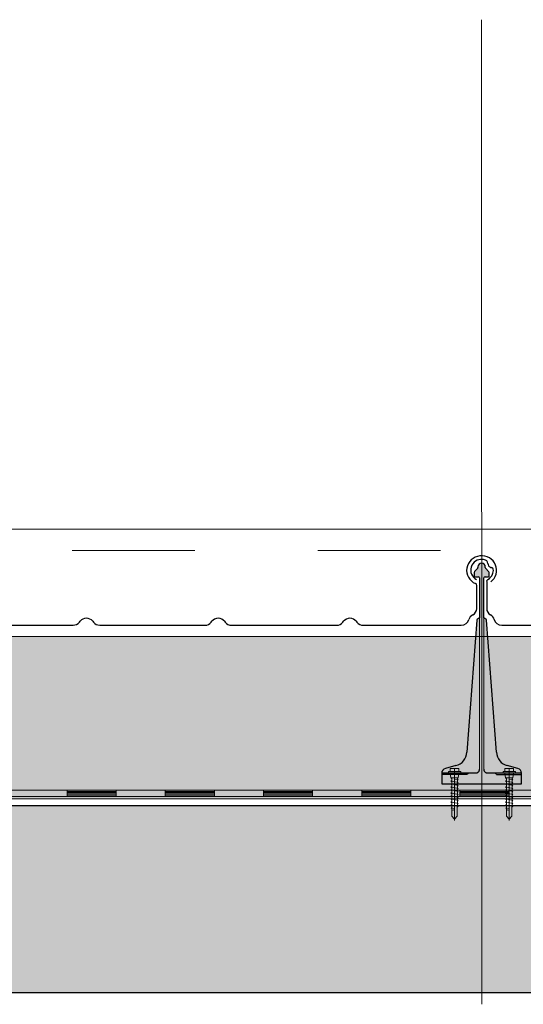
# Model space of a CAD drawing. Header units: metres. Extents: x 1316.5 to 1415.3, y -94.1 to -52.
# Tile 157 of 256: x 1350.173 to 1350.583, y -55.498 to -54.697. Entities that reach past the tile are written whole.
import ezdxf

# ---------------------------------------------------------------- set-up
doc = ezdxf.new("R2010")
doc.units = ezdxf.units.M
for name, pattern in [('AUSGEZOGEN', [0]), ('PUNKT2_S9', [0.0015, 0, -0.0015]), ('STRICHLINIE2_S3', [0.055, 0.04, -0.015]), ('STRICHPUNKT2_S5', [0.1, 0.07, -0.01, 0.01, -0.01])]:
    doc.linetypes.add(name, pattern=pattern)
for name, color, linetype, lineweight in [('XR$11$Achsen', 4, 'AUSGEZOGEN', 13), ('XR$11$Aufkantung', 4, 'AUSGEZOGEN', 13), ('XR$11$Design', 4, 'AUSGEZOGEN', 13), ('XR$11$Türen', 3, 'AUSGEZOGEN', 18), ('XR$11$V25', 4, 'AUSGEZOGEN', 13), ('XR$13$Muster', 4, 'AUSGEZOGEN', 13), ('XR$13$STANDARD_1', 7, 'AUSGEZOGEN', 25)]:
    doc.layers.add(name, color=color, linetype=linetype, lineweight=lineweight)

# ---------------------------------------------------------------- blocks, each defined once
blk = doc.blocks.new('MUSTERELEMENT_84')
at = {"layer": 'XR$11$Design', "color": 4, "linetype": 'AUSGEZOGEN', "lineweight": 13, "transparency": 33554687}
for p, q in [((1350.13116, -55.32409), (1350.21112, -55.32409)), ((1350.21112, -55.32409), (1350.29108, -55.32409)), ((1350.21112, -55.32409), (1350.21112, -55.32909)), ((1350.21112, -55.32409), (1350.21112, -55.32909)), ((1350.2511, -55.32409), (1350.2511, -55.32909)), ((1350.29108, -55.32409), (1350.37103, -55.32409)), ((1350.29108, -55.32409), (1350.29108, -55.32909)), ((1350.29108, -55.32409), (1350.29108, -55.32909)), ((1350.33105, -55.32409), (1350.33105, -55.32909)), ((1350.37103, -55.32409), (1350.45099, -55.32409)), ((1350.37103, -55.32409), (1350.37103, -55.32909)), ((1350.37103, -55.32409), (1350.37103, -55.32909)), ((1350.41101, -55.32409), (1350.41101, -55.32909)), ((1350.45099, -55.32409), (1350.53095, -55.32409)), ((1350.45099, -55.32409), (1350.45099, -55.32909)), ((1350.45099, -55.32409), (1350.45099, -55.32909)), ((1350.49097, -55.32409), (1350.49097, -55.32909)), ((1350.53095, -55.32409), (1350.61091, -55.32409)), ((1350.53095, -55.32409), (1350.53095, -55.32909)), ((1350.53095, -55.32409), (1350.53095, -55.32909)), ((1350.57093, -55.32409), (1350.57093, -55.32909)), ((1350.13116, -55.32909), (1350.21112, -55.32909)), ((1350.21112, -55.32509), (1350.2511, -55.32509)), ((1350.21112, -55.32609), (1350.2511, -55.32609)), ((1350.21112, -55.32709), (1350.2511, -55.32709)), ((1350.21112, -55.32809), (1350.2511, -55.32809)), ((1350.21112, -55.32909), (1350.29108, -55.32909)), ((1350.29108, -55.32509), (1350.33105, -55.32509)), ((1350.29108, -55.32609), (1350.33105, -55.32609)), ((1350.29108, -55.32709), (1350.33105, -55.32709)), ((1350.29108, -55.32809), (1350.33105, -55.32809)), ((1350.29108, -55.32909), (1350.37103, -55.32909)), ((1350.37103, -55.32509), (1350.41101, -55.32509)), ((1350.37103, -55.32609), (1350.41101, -55.32609)), ((1350.37103, -55.32709), (1350.41101, -55.32709)), ((1350.37103, -55.32809), (1350.41101, -55.32809)), ((1350.37103, -55.32909), (1350.45099, -55.32909)), ((1350.45099, -55.32509), (1350.49097, -55.32509)), ((1350.45099, -55.32609), (1350.49097, -55.32609)), ((1350.45099, -55.32709), (1350.49097, -55.32709)), ((1350.45099, -55.32809), (1350.49097, -55.32809)), ((1350.45099, -55.32909), (1350.53095, -55.32909)), ((1350.53095, -55.32509), (1350.57093, -55.32509)), ((1350.53095, -55.32609), (1350.57093, -55.32609)), ((1350.53095, -55.32709), (1350.57093, -55.32709)), ((1350.53095, -55.32809), (1350.57093, -55.32809)), ((1350.53095, -55.32909), (1350.61091, -55.32909))]:
    blk.add_line(p, q, dxfattribs=at)
blk = doc.blocks.new('NSY101')
at = {"color": 0, "linetype": 'ByBlock', "lineweight": -2}
blk.add_circle((0, 0), 0.005, dxfattribs=at)
blk = doc.blocks.new('U7_2')
at = {"linetype": 'AUSGEZOGEN', "transparency": 33554687}
for p, q in [((-5, 1.97), (-5, 1.17)), ((-4.9, 2.07), (4.9, 2.07)), ((-4.9, 1.07), (4.9, 1.07)), ((-3.5, 3.87), (-3.5, 2.27)), ((-3.46, 0.82), (-2.94, -2.1)), ((-3.3, 4.07), (-0.2, 4.07)), ((0, 3.87), (0, 2.07)), ((0.2, 4.07), (3.3, 4.07)), ((3.46, 0.82), (2.94, -2.1)), ((3.5, 3.87), (3.5, 2.27)), ((5, 1.97), (5, 1.17)), ((-2.33, -2.93), (-3, -3.2)), ((0, -2.99), (-3, -3.2)), ((-3, -3.2), (-2.33, -3.68)), ((3, -4.1), (-3, -5.15)), ((-2.33, -4.89), (-3, -5.15)), ((-3, -5.15), (-2.33, -5.63)), ((3, -6.05), (-3, -7.1)), ((-2.84, -2.18), (2.84, -2.18)), ((-2.77, -2.18), (-2.75, -2.35)), ((-2.33, -2.73), (-2.33, -2.93)), ((-2.33, -3.68), (-2.33, -4.89)), ((-2.33, -5.63), (-2.33, -6.84)), ((2.32, -2.73), (2.32, -3.91)), ((2.32, -3.91), (3, -4.1)), ((3, -4.1), (2.32, -4.65)), ((2.32, -4.65), (2.32, -5.86)), ((2.32, -5.86), (3, -6.05)), ((3, -6.05), (2.32, -6.6)), ((2.77, -2.18), (2.75, -2.35)), ((-2.33, -6.84), (-3, -7.1)), ((-3, -7.1), (-2.33, -7.58)), ((3, -8), (-3, -9.05)), ((-2.33, -8.79), (-3, -9.05)), ((-3, -9.05), (-2.33, -9.53)), ((3, -9.95), (-3, -11)), ((-2.33, -10.74), (-3, -11)), ((-3, -11), (-2.33, -11.48)), ((3, -11.9), (-3, -12.95)), ((-2.33, -12.69), (-3, -12.95)), ((-2.33, -7.58), (-2.33, -8.79)), ((-2.33, -9.53), (-2.33, -10.74)), ((-2.33, -11.48), (-2.33, -12.69)), ((2.32, -6.6), (2.32, -7.81)), ((2.32, -7.81), (3, -8)), ((3, -8), (2.32, -8.55)), ((2.32, -8.55), (2.32, -9.76)), ((2.32, -9.76), (3, -9.95)), ((3, -9.95), (2.32, -10.5)), ((2.32, -10.5), (2.32, -11.71)), ((2.32, -11.71), (3, -11.9)), ((3, -11.9), (2.32, -12.45)), ((2.32, -12.45), (2.32, -13.66)), ((-3, -12.95), (-2.33, -13.43)), ((3, -13.85), (-3, -14.9)), ((-2.33, -14.64), (-3, -14.9)), ((-3, -14.9), (-2.33, -15.38)), ((3, -15.8), (-3, -16.85)), ((-2.33, -16.59), (-3, -16.85)), ((-3, -16.85), (-2.33, -17.33)), ((3, -17.75), (-3, -18.8)), ((-2.3, -18.53), (-3, -18.8)), ((-3, -18.8), (-2.28, -19.31)), ((-2.33, -13.43), (-2.33, -14.64)), ((-2.33, -15.38), (-2.33, -16.59)), ((-2.33, -17.33), (-2.3, -18.53)), ((2.3, -18.32), (2.28, -19.5)), ((3, -17.75), (2.3, -18.32)), ((2.32, -13.66), (3, -13.85)), ((3, -13.85), (2.32, -14.4)), ((2.32, -14.4), (2.32, -15.61)), ((2.32, -15.61), (3, -15.8)), ((3, -15.8), (2.32, -16.35)), ((2.32, -16.35), (2.32, -17.33)), ((2.32, -17.33), (2.32, -17.56)), ((2.32, -17.56), (3, -17.75)), ((3, -19.7), (-3, -20.75)), ((-2.26, -20.47), (-3, -20.75)), ((-3, -20.75), (-2.24, -21.28)), ((-2.28, -19.31), (-2.26, -20.47)), ((-2.24, -21.28), (-2.23, -22.18)), ((-2.23, -22.18), (-2.23, -27.06)), ((0, -24.04), (0, -28.93)), ((2.61, -21.73), (0.4, -22.03)), ((2.23, -22.07), (2.22, -22.18)), ((2.22, -22.18), (2.22, -27.06)), ((2.61, -21.73), (2.23, -22.07)), ((2.26, -20.3), (2.24, -21.58)), ((2.24, -21.58), (2.61, -21.73)), ((3, -19.7), (2.26, -20.3)), ((2.28, -19.5), (3, -19.7)), ((-2.23, -27.06), (0, -28.93)), ((2.22, -27.06), (0, -28.93))]:
    blk.add_line(p, q, dxfattribs=at)
at = {"linetype": 'STRICHPUNKT2_S5', "transparency": 33554687}
blk.add_line((0, 3.87), (0, -29.93), dxfattribs=at)
at = {"linetype": 'AUSGEZOGEN', "transparency": 33554687}
for centre, radius, start, end in [((-4.9, 1.97), 0.1, 90, 180), ((-4.9, 1.17), 0.1, 180, 270), ((-3.75, 0.77), 0.3, 10, 90), ((-3.7, 2.27), 0.2, 270, 0), ((-3.3, 3.87), 0.2, 90, 180), ((-0.2, 3.87), 0.2, 0, 90), ((0.2, 3.87), 0.2, 90, 180), ((3.3, 3.87), 0.2, 0, 90), ((3.75, 0.77), 0.3, 90, 170), ((3.7, 2.27), 0.2, 180, 270), ((4.9, 1.97), 0.1, 0, 90), ((4.9, 1.17), 0.1, 270, 0), ((-2.84, -2.08), 0.1, 190, 270), ((-2.65, -2.33), 0.1, 190, 270), ((-2.63, -2.73), 0.3, 0, 90), ((2.62, -2.73), 0.3, 90, 180), ((2.65, -2.33), 0.1, 270, 350), ((2.84, -2.08), 0.1, 270, 350), ((1.11, -24.04), 1.11, 0, 180)]:
    blk.add_arc(centre, radius, start, end, dxfattribs=at)
blk = doc.blocks.new('COMPLEXOBJECT_163')
at = {"transparency": 33554687}
for p, q in [((1350.55272, -55.15422), (1350.55272, -55.17649)), ((1350.97363, -55.17649), (1350.97363, -55.15743)), ((1350.65015, -55.18741), (1350.65079, -55.18658)), ((1350.661, -55.18658), (1350.66165, -55.18741)), ((1350.7574, -55.18743), (1350.75804, -55.1866)), ((1350.76825, -55.1866), (1350.7689, -55.18743)), ((1350.86465, -55.18743), (1350.86529, -55.1866)), ((1350.8755, -55.1866), (1350.87615, -55.18743)), ((1350.56493, -55.18983), (1350.64504, -55.18982)), ((1350.66675, -55.18982), (1350.75229, -55.18983)), ((1350.774, -55.18983), (1350.85954, -55.18983)), ((1350.88125, -55.18983), (1350.96085, -55.18983))]:
    blk.add_line(p, q, dxfattribs=at)
for centre, major_axis, ratio, start_param, end_param in [((1350.54841, -55.14496), (0.0087, 0), 0.997606, 1.465877, 4.233579), ((1350.54841, -55.14495), (0.00958, 0), 0.905277, 1.310139, 1.634821), ((1350.54993, -55.13993), (0.00384, 0), 0.905277, 0.747625, 1.318651), ((1350.54993, -55.13993), (0.00384, 0), 0.905277, 0.123201, 0.747625), ((1350.55801, -55.13949), (0.00428, 0), 0.905277, 3.145413, 3.651819), ((1350.97763, -55.14519), (0.01221, 0), 0.964759, 5.358492, 10.570908), ((1350.55747, -55.13969), (0.0037, 0), 0.905277, 3.671389, 4.493692), ((1350.55637, -55.14452), (0.00175, 0), 0.905277, 0.122654, 1.403271), ((1350.54826, -55.14521), (0.0099, 0), 0.905277, 5.919137, 6.381942), ((1350.55463, -55.15422), (0.00192, 0), 0.905277, 2.093897, 3.141593), ((1350.54826, -55.14521), (0.0099, 0), 0.905277, 5.291178, 5.919137), ((1350.97163, -55.15744), (0.002, 0), 0.868191, 0, 1.065955), ((1350.55895, -55.17649), (0.00623, 0), 0.905277, 3.141593, 4.18879), ((1350.96713, -55.17649), (0.0065, 0), 0.868191, 5.235988, 6.283185), ((1350.55272, -55.18627), (0.00623, 0), 0.905277, 0.184767, 1.047198), ((1350.56497, -55.18419), (0.00623, 0), 0.905277, 3.32636, 4.712389), ((1350.64504, -55.18417), (0.00623, 0), 0.905277, 4.712389, 5.67232), ((1350.6559, -55.18982), (0.00623, 0), 0.905277, 0.610865, 2.530727), ((1350.66675, -55.18417), (0.00623, 0), 0.905277, 3.752458, 4.712389), ((1350.75229, -55.18419), (0.00623, 0), 0.905277, 4.712389, 5.67232), ((1350.76315, -55.18983), (0.00623, 0), 0.905277, 0.610865, 2.530727), ((1350.774, -55.18419), (0.00623, 0), 0.905277, 3.752458, 4.712389), ((1350.85954, -55.18419), (0.00623, 0), 0.905277, 4.712389, 5.67232), ((1350.8704, -55.18983), (0.00623, 0), 0.905277, 0.610865, 2.530727), ((1350.88125, -55.18419), (0.00623, 0), 0.905277, 3.752458, 4.712389), ((1350.96085, -55.18419), (0.0065, 0), 0.868191, 4.712389, 6.098418), ((1350.97363, -55.18627), (0.0065, 0), 0.868191, 2.094395, 2.956825)]:
    blk.add_ellipse(centre, major_axis=major_axis, ratio=ratio, start_param=start_param, end_param=end_param, dxfattribs=at)
blk = doc.blocks.new('COMPLEXOBJECT_164')
at = {"transparency": 33554687}
for p, q in [((1350.12372, -55.15422), (1350.12372, -55.17649)), ((1350.54463, -55.17649), (1350.54463, -55.15743)), ((1350.22115, -55.18741), (1350.22179, -55.18658)), ((1350.232, -55.18658), (1350.23265, -55.18741)), ((1350.3284, -55.18743), (1350.32904, -55.1866)), ((1350.33925, -55.1866), (1350.3399, -55.18743)), ((1350.43565, -55.18743), (1350.43629, -55.1866)), ((1350.4465, -55.1866), (1350.44715, -55.18743)), ((1350.13593, -55.18984), (1350.21604, -55.18982)), ((1350.23775, -55.18982), (1350.32329, -55.18984)), ((1350.345, -55.18984), (1350.43054, -55.18984)), ((1350.45225, -55.18984), (1350.53185, -55.18984))]:
    blk.add_line(p, q, dxfattribs=at)
for centre, major_axis, ratio, start_param, end_param in [((1350.11941, -55.14496), (0.0087, 0), 0.997606, 1.465877, 4.233579), ((1350.11941, -55.14495), (0.00958, 0), 0.905277, 1.310139, 1.634821), ((1350.12093, -55.13993), (0.00384, 0), 0.905277, 0.747625, 1.318651), ((1350.12093, -55.13993), (0.00384, 0), 0.905277, 0.123201, 0.747625), ((1350.12901, -55.13949), (0.00428, 0), 0.905277, 3.145413, 3.651819), ((1350.54863, -55.14519), (0.01221, 0), 0.964759, 5.358492, 10.570908), ((1350.12847, -55.13969), (0.0037, 0), 0.905277, 3.671389, 4.493692), ((1350.12737, -55.14452), (0.00175, 0), 0.905277, 0.122654, 1.403271), ((1350.11926, -55.14521), (0.0099, 0), 0.905277, 5.919137, 6.381942), ((1350.12563, -55.15422), (0.00192, 0), 0.905277, 2.093897, 3.141593), ((1350.11926, -55.14521), (0.0099, 0), 0.905277, 5.291178, 5.919137), ((1350.54263, -55.15744), (0.002, 0), 0.868191, 0, 1.065955), ((1350.12995, -55.17649), (0.00623, 0), 0.905277, 3.141593, 4.18879), ((1350.53813, -55.17649), (0.0065, 0), 0.868191, 5.235988, 6.283185), ((1350.12372, -55.18627), (0.00623, 0), 0.905277, 0.184767, 1.047198), ((1350.13597, -55.18419), (0.00623, 0), 0.905277, 3.32636, 4.712389), ((1350.21604, -55.18417), (0.00623, 0), 0.905277, 4.712389, 5.67232), ((1350.2269, -55.18982), (0.00623, 0), 0.905277, 0.610865, 2.530727), ((1350.23775, -55.18417), (0.00623, 0), 0.905277, 3.752458, 4.712389), ((1350.32329, -55.18419), (0.00623, 0), 0.905277, 4.712389, 5.67232), ((1350.33415, -55.18984), (0.00623, 0), 0.905277, 0.610865, 2.530727), ((1350.345, -55.18419), (0.00623, 0), 0.905277, 3.752458, 4.712389), ((1350.43054, -55.18419), (0.00623, 0), 0.905277, 4.712389, 5.67232), ((1350.4414, -55.18984), (0.00623, 0), 0.905277, 0.610865, 2.530727), ((1350.45225, -55.18419), (0.00623, 0), 0.905277, 3.752458, 4.712389), ((1350.53185, -55.18419), (0.0065, 0), 0.868191, 4.712389, 6.098418), ((1350.54463, -55.18627), (0.0065, 0), 0.868191, 2.094395, 2.956825)]:
    blk.add_ellipse(centre, major_axis=major_axis, ratio=ratio, start_param=start_param, end_param=end_param, dxfattribs=at)

msp = doc.modelspace()

# ---------------------------------------------------------------- hatches: boundary and pattern name
at = {"layer": 'XR$11$V25', "transparency": 33554687}
msp.add_hatch(color=253, dxfattribs=at).paths.add_polyline_path([(1350.57817, -55.30642), (1350.56953, -55.3041), (1350.56906, -55.30397), (1350.56861, -55.30381), (1350.56815, -55.30364), (1350.56771, -55.30345), (1350.56727, -55.30324), (1350.56684, -55.30302), (1350.56642, -55.30277), (1350.56601, -55.30252), (1350.56562, -55.30224), (1350.56523, -55.30195), (1350.56486, -55.30164), (1350.56449, -55.30132), (1350.56414, -55.30099), (1350.56381, -55.30064), (1350.56349, -55.30027), (1350.56318, -55.2999), (1350.56289, -55.29951), (1350.56262, -55.29911), (1350.56236, -55.2987), (1350.56212, -55.29828), (1350.5619, -55.29785), (1350.56169, -55.29742), (1350.5615, -55.29697), (1350.56133, -55.29652), (1350.56118, -55.29606), (1350.56104, -55.29559), (1350.56093, -55.29512), (1350.56083, -55.29465), (1350.56076, -55.29417), (1350.5607, -55.29369), (1350.56066, -55.29321), (1350.55262, -55.18565), (1350.55262, -55.18562), (1350.55262, -55.18559), (1350.55261, -55.18556), (1350.55261, -55.18552), (1350.5526, -55.18549), (1350.55259, -55.18546), (1350.55259, -55.18543), (1350.55258, -55.1854), (1350.55257, -55.18537), (1350.55255, -55.18534), (1350.55254, -55.18531), (1350.55253, -55.18528), (1350.55252, -55.18525), (1350.5525, -55.18523), (1350.55248, -55.1852), (1350.55247, -55.18517), (1350.55245, -55.18514), (1350.55243, -55.18512), (1350.55241, -55.18509), (1350.55239, -55.18507), (1350.55237, -55.18504), (1350.55235, -55.18502), (1350.55233, -55.185), (1350.5523, -55.18498), (1350.55228, -55.18495), (1350.55226, -55.18493), (1350.55223, -55.18491), (1350.55221, -55.18489), (1350.55218, -55.18488), (1350.55215, -55.18486), (1350.55213, -55.18484), (1350.55038, -55.18383), (1350.55038, -55.1514), (1350.55038, -55.15135), (1350.55038, -55.1513), (1350.55039, -55.15125), (1350.5504, -55.1512), (1350.55041, -55.15115), (1350.55043, -55.1511), (1350.55044, -55.15106), (1350.55046, -55.15101), (1350.55048, -55.15096), (1350.5505, -55.15092), (1350.55053, -55.15087), (1350.55056, -55.15083), (1350.55059, -55.15079), (1350.55062, -55.15075), (1350.55065, -55.15071), (1350.55069, -55.15068), (1350.55073, -55.15064), (1350.55077, -55.15061), (1350.55081, -55.15058), (1350.55085, -55.15055), (1350.55089, -55.15053), (1350.55094, -55.1505), (1350.55098, -55.15048), (1350.55103, -55.15046), (1350.55108, -55.15045), (1350.55113, -55.15043), (1350.55118, -55.15042), (1350.55123, -55.15041), (1350.55128, -55.15041), (1350.55133, -55.1504), (1350.55138, -55.1504), (1350.55413, -55.1504), (1350.55415, -55.1504), (1350.55418, -55.1504), (1350.5542, -55.1504), (1350.55423, -55.15039), (1350.55425, -55.15039), (1350.55428, -55.15038), (1350.5543, -55.15037), (1350.55433, -55.15036), (1350.55435, -55.15035), (1350.55437, -55.15034), (1350.55439, -55.15033), (1350.55441, -55.15031), (1350.55444, -55.1503), (1350.55445, -55.15028), (1350.55447, -55.15026), (1350.55449, -55.15025), (1350.55451, -55.15023), (1350.55452, -55.15021), (1350.55454, -55.15019), (1350.55455, -55.15017), (1350.55457, -55.15015), (1350.55458, -55.15012), (1350.55459, -55.1501), (1350.5546, -55.15008), (1350.55461, -55.15005), (1350.55461, -55.15003), (1350.55462, -55.15), (1350.55462, -55.14998), (1350.55463, -55.14995), (1350.55463, -55.14993), (1350.55463, -55.1499), (1350.55463, -55.14682), (1350.55463, -55.14679), (1350.55463, -55.14677), (1350.55463, -55.14674), (1350.55462, -55.14672), (1350.55462, -55.14669), (1350.55462, -55.14667), (1350.55461, -55.14664), (1350.55461, -55.14662), (1350.5546, -55.14659), (1350.5546, -55.14657), (1350.55459, -55.14654), (1350.55458, -55.14652), (1350.55458, -55.14649), (1350.55457, -55.14647), (1350.55456, -55.14645), (1350.55455, -55.14642), (1350.55454, -55.1464), (1350.55453, -55.14638), (1350.55452, -55.14635), (1350.5545, -55.14633), (1350.55449, -55.14631), (1350.55448, -55.14629), (1350.55446, -55.14627), (1350.55445, -55.14625), (1350.55444, -55.14622), (1350.55442, -55.1462), (1350.5544, -55.14618), (1350.55439, -55.14617), (1350.55437, -55.14615), (1350.55435, -55.14613), (1350.55434, -55.14611), (1350.55192, -55.1437), (1350.5519, -55.14368), (1350.55189, -55.14366), (1350.55187, -55.14364), (1350.55185, -55.14362), (1350.55184, -55.1436), (1350.55182, -55.14358), (1350.55181, -55.14356), (1350.55179, -55.14354), (1350.55178, -55.14352), (1350.55177, -55.1435), (1350.55175, -55.14347), (1350.55174, -55.14345), (1350.55173, -55.14343), (1350.55172, -55.14341), (1350.55171, -55.14338), (1350.5517, -55.14336), (1350.55169, -55.14334), (1350.55168, -55.14331), (1350.55168, -55.14329), (1350.55167, -55.14326), (1350.55166, -55.14324), (1350.55166, -55.14321), (1350.55165, -55.14319), (1350.55164, -55.14316), (1350.55164, -55.14314), (1350.55164, -55.14311), (1350.55163, -55.14309), (1350.55163, -55.14306), (1350.55163, -55.14304), (1350.55163, -55.14301), (1350.55163, -55.14299), (1350.55163, -55.1424), (1350.55161, -55.1421), (1350.55157, -55.1418), (1350.55149, -55.1415), (1350.55139, -55.14122), (1350.55125, -55.14095), (1350.55109, -55.14069), (1350.55091, -55.14045), (1350.5507, -55.14023), (1350.55047, -55.14003), (1350.55022, -55.13986), (1350.54995, -55.13971), (1350.54967, -55.13959), (1350.54938, -55.1395), (1350.54908, -55.13944), (1350.54878, -55.13941), (1350.54848, -55.13941), (1350.54817, -55.13944), (1350.54788, -55.1395), (1350.54759, -55.13959), (1350.54731, -55.13971), (1350.54704, -55.13986), (1350.54679, -55.14003), (1350.54656, -55.14023), (1350.54635, -55.14045), (1350.54617, -55.14069), (1350.54601, -55.14095), (1350.54587, -55.14122), (1350.54577, -55.1415), (1350.54569, -55.1418), (1350.54564, -55.1421), (1350.54563, -55.1424), (1350.54563, -55.14299), (1350.54563, -55.14301), (1350.54563, -55.14304), (1350.54563, -55.14306), (1350.54562, -55.14309), (1350.54562, -55.14311), (1350.54562, -55.14314), (1350.54561, -55.14316), (1350.54561, -55.14319), (1350.5456, -55.14321), (1350.5456, -55.14324), (1350.54559, -55.14326), (1350.54558, -55.14329), (1350.54558, -55.14331), (1350.54557, -55.14334), (1350.54556, -55.14336), (1350.54555, -55.14338), (1350.54554, -55.14341), (1350.54553, -55.14343), (1350.54552, -55.14345), (1350.5455, -55.14347), (1350.54549, -55.1435), (1350.54548, -55.14352), (1350.54546, -55.14354), (1350.54545, -55.14356), (1350.54544, -55.14358), (1350.54542, -55.1436), (1350.5454, -55.14362), (1350.54539, -55.14364), (1350.54537, -55.14366), (1350.54535, -55.14368), (1350.54534, -55.1437), (1350.54292, -55.14611), (1350.5429, -55.14613), (1350.54289, -55.14615), (1350.54287, -55.14617), (1350.54285, -55.14618), (1350.54284, -55.1462), (1350.54282, -55.14622), (1350.54281, -55.14625), (1350.54279, -55.14627), (1350.54278, -55.14629), (1350.54277, -55.14631), (1350.54275, -55.14633), (1350.54274, -55.14635), (1350.54273, -55.14638), (1350.54272, -55.1464), (1350.54271, -55.14642), (1350.5427, -55.14645), (1350.54269, -55.14647), (1350.54268, -55.14649), (1350.54268, -55.14652), (1350.54267, -55.14654), (1350.54266, -55.14657), (1350.54266, -55.14659), (1350.54265, -55.14662), (1350.54264, -55.14664), (1350.54264, -55.14667), (1350.54264, -55.14669), (1350.54263, -55.14672), (1350.54263, -55.14674), (1350.54263, -55.14677), (1350.54263, -55.14679), (1350.54263, -55.14682), (1350.54263, -55.1499), (1350.54263, -55.14993), (1350.54263, -55.14995), (1350.54263, -55.14998), (1350.54264, -55.15), (1350.54265, -55.15003), (1350.54265, -55.15005), (1350.54266, -55.15008), (1350.54267, -55.1501), (1350.54268, -55.15012), (1350.54269, -55.15015), (1350.5427, -55.15017), (1350.54272, -55.15019), (1350.54273, -55.15021), (1350.54275, -55.15023), (1350.54277, -55.15025), (1350.54278, -55.15026), (1350.5428, -55.15028), (1350.54282, -55.1503), (1350.54284, -55.15031), (1350.54286, -55.15033), (1350.54289, -55.15034), (1350.54291, -55.15035), (1350.54293, -55.15036), (1350.54296, -55.15037), (1350.54298, -55.15038), (1350.543, -55.15039), (1350.54303, -55.15039), (1350.54305, -55.1504), (1350.54308, -55.1504), (1350.5431, -55.1504), (1350.54313, -55.1504), (1350.54588, -55.1504), (1350.54593, -55.1504), (1350.54598, -55.15041), (1350.54603, -55.15041), (1350.54608, -55.15042), (1350.54613, -55.15043), (1350.54618, -55.15045), (1350.54623, -55.15046), (1350.54627, -55.15048), (1350.54632, -55.1505), (1350.54636, -55.15053), (1350.54641, -55.15055), (1350.54645, -55.15058), (1350.54649, -55.15061), (1350.54653, -55.15064), (1350.54657, -55.15068), (1350.5466, -55.15071), (1350.54664, -55.15075), (1350.54667, -55.15079), (1350.5467, -55.15083), (1350.54673, -55.15087), (1350.54675, -55.15092), (1350.54678, -55.15096), (1350.5468, -55.15101), (1350.54682, -55.15106), (1350.54683, -55.1511), (1350.54685, -55.15115), (1350.54686, -55.1512), (1350.54687, -55.15125), (1350.54687, -55.1513), (1350.54688, -55.15135), (1350.54688, -55.1514), (1350.54688, -55.18383), (1350.54513, -55.18484), (1350.54511, -55.18486), (1350.54508, -55.18488), (1350.54505, -55.18489), (1350.54503, -55.18491), (1350.545, -55.18493), (1350.54498, -55.18495), (1350.54495, -55.18498), (1350.54493, -55.185), (1350.54491, -55.18502), (1350.54489, -55.18504), (1350.54487, -55.18507), (1350.54485, -55.18509), (1350.54483, -55.18512), (1350.54481, -55.18514), (1350.54479, -55.18517), (1350.54477, -55.1852), (1350.54476, -55.18523), (1350.54474, -55.18525), (1350.54473, -55.18528), (1350.54472, -55.18531), (1350.5447, -55.18534), (1350.54469, -55.18537), (1350.54468, -55.1854), (1350.54467, -55.18543), (1350.54466, -55.18546), (1350.54466, -55.18549), (1350.54465, -55.18552), (1350.54464, -55.18556), (1350.54464, -55.18559), (1350.54464, -55.18562), (1350.54463, -55.18565), (1350.5366, -55.29321), (1350.53656, -55.29369), (1350.5365, -55.29417), (1350.53643, -55.29465), (1350.53633, -55.29512), (1350.53622, -55.29559), (1350.53608, -55.29606), (1350.53593, -55.29652), (1350.53576, -55.29697), (1350.53557, -55.29742), (1350.53537, -55.29785), (1350.53514, -55.29828), (1350.5349, -55.2987), (1350.53464, -55.29911), (1350.53437, -55.29951), (1350.53408, -55.2999), (1350.53377, -55.30027), (1350.53345, -55.30064), (1350.53312, -55.30099), (1350.53277, -55.30132), (1350.53241, -55.30164), (1350.53203, -55.30195), (1350.53165, -55.30224), (1350.53125, -55.30252), (1350.53084, -55.30277), (1350.53042, -55.30302), (1350.52999, -55.30324), (1350.52955, -55.30345), (1350.52911, -55.30364), (1350.52866, -55.30381), (1350.5282, -55.30397), (1350.52773, -55.3041), (1350.51909, -55.30642), (1350.51893, -55.30647), (1350.51877, -55.30652), (1350.51861, -55.30658), (1350.51846, -55.30665), (1350.51831, -55.30673), (1350.51816, -55.30681), (1350.51801, -55.30689), (1350.51787, -55.30698), (1350.51773, -55.30708), (1350.5176, -55.30719), (1350.51747, -55.3073), (1350.51735, -55.30741), (1350.51723, -55.30753), (1350.51712, -55.30766), (1350.51701, -55.30779), (1350.51691, -55.30792), (1350.51681, -55.30806), (1350.51672, -55.3082), (1350.51663, -55.30835), (1350.51655, -55.3085), (1350.51648, -55.30865), (1350.51642, -55.3088), (1350.51636, -55.30896), (1350.5163, -55.30912), (1350.51626, -55.30928), (1350.51622, -55.30945), (1350.51619, -55.30961), (1350.51616, -55.30978), (1350.51615, -55.30995), (1350.51613, -55.31012), (1350.51613, -55.31029), (1350.51613, -55.31889), (1350.58113, -55.31889), (1350.58113, -55.31029), (1350.58113, -55.31012), (1350.58112, -55.30995), (1350.5811, -55.30978), (1350.58107, -55.30961), (1350.58104, -55.30945), (1350.581, -55.30928), (1350.58096, -55.30912), (1350.58091, -55.30896), (1350.58085, -55.3088), (1350.58078, -55.30865), (1350.58071, -55.3085), (1350.58063, -55.30835), (1350.58054, -55.3082), (1350.58045, -55.30806), (1350.58036, -55.30792), (1350.58025, -55.30779), (1350.58015, -55.30766), (1350.58003, -55.30753), (1350.57991, -55.30741), (1350.57979, -55.3073), (1350.57966, -55.30719), (1350.57953, -55.30708), (1350.57939, -55.30698), (1350.57925, -55.30689), (1350.5791, -55.30681), (1350.57896, -55.30673), (1350.5788, -55.30665), (1350.57865, -55.30658), (1350.57849, -55.30652), (1350.57833, -55.30647)])
at = {"layer": 'XR$13$Muster', "linetype": 'AUSGEZOGEN', "lineweight": 13, "transparency": 33554687}
h = msp.add_hatch(dxfattribs=at)
h.set_pattern_fill('MUSTER', color=52, scale=0.0675, style=0, pattern_type=2)
h.set_pattern_definition([(0, (0.135, 0.135), (0.0675, 0.0675), [0.0675, -0.0675]), (90, (0.135, 0.135), (-0.0675, 0.0675), [0.0675, -0.0675])])
h.paths.add_polyline_path([(1342.77018, -55.33124), (1361.33018, -55.33124), (1361.33015, -55.19908), (1342.77015, -55.19908)], flags=0)
at = {"layer": 'XR$13$STANDARD_1', "linetype": 'AUSGEZOGEN', "lineweight": 13, "transparency": 33554687}
msp.add_hatch(color=253, dxfattribs=at).paths.add_polyline_path([(1342.77018, -55.48866), (1361.32018, -55.48866), (1361.32018, -55.33666), (1342.77018, -55.33666)])

# ---------------------------------------------------------------- linework, layer by layer
at = {"color": 4, "transparency": 33554687}
for p, q in [((1350.54263, -55.14682), (1350.54263, -55.1499)), ((1350.54534, -55.1437), (1350.54292, -55.14611)), ((1350.54563, -55.1424), (1350.54563, -55.14299)), ((1350.55163, -55.14299), (1350.55163, -55.1424)), ((1350.55434, -55.14611), (1350.55192, -55.1437)), ((1350.55463, -55.1499), (1350.55463, -55.14682)), ((1350.54313, -55.1504), (1350.54588, -55.1504)), ((1350.55138, -55.1504), (1350.55413, -55.1504)), ((1350.54463, -55.18565), (1350.5366, -55.29321)), ((1350.56066, -55.29321), (1350.55262, -55.18565)), ((1350.52773, -55.3041), (1350.51909, -55.30642)), ((1350.57817, -55.30642), (1350.56953, -55.3041)), ((1350.53663, -55.31109), (1350.53763, -55.31009)), ((1350.53663, -55.31139), (1350.53663, -55.31109)), ((1350.56063, -55.31109), (1350.55963, -55.31009)), ((1350.56063, -55.31139), (1350.56063, -55.31109))]:
    msp.add_line(p, q, dxfattribs=at)
at = {"color": 4, "linetype": 'STRICHLINIE2_S3', "transparency": 33554687}
for p, q in [((1350.54388, -55.31009), (1350.51613, -55.31009)), ((1350.53663, -55.31139), (1350.51613, -55.31139)), ((1350.58113, -55.31009), (1350.55338, -55.31009)), ((1350.56063, -55.31139), (1350.58113, -55.31139))]:
    msp.add_line(p, q, dxfattribs=at)
at = {"color": 4, "transparency": 33554687}
for points in [[(1350.54688, -55.1514), (1350.54688, -55.18383), (1350.54513, -55.18484)], [(1350.55213, -55.18484), (1350.55038, -55.18383), (1350.55038, -55.1514)], [(1350.51613, -55.31029), (1350.51613, -55.31889), (1350.58113, -55.31889), (1350.58113, -55.31029)]]:
    msp.add_lwpolyline(points, dxfattribs=at)
for centre, radius, start, end in [((1350.54863, -55.1424), 0.003, 0, 180), ((1350.54363, -55.14682), 0.001, 135, 180), ((1350.54463, -55.14299), 0.001, 315, 0), ((1350.55263, -55.14299), 0.001, 180, 225), ((1350.55363, -55.14682), 0.001, 0, 45), ((1350.54313, -55.1499), 0.0005, 180, 270), ((1350.54588, -55.1514), 0.001, 0, 90), ((1350.55138, -55.1514), 0.001, 90, 180), ((1350.55413, -55.1499), 0.0005, 270, 0), ((1350.54563, -55.18571), 0.001, 120, 176.67911), ((1350.55163, -55.18571), 0.001, 3.32089, 60), ((1350.52462, -55.29251), 0.012, 285.03542, 356.67911), ((1350.57264, -55.29251), 0.012, 183.32089, 254.96458), ((1350.52013, -55.31028), 0.004, 105.03539, 180.03507), ((1350.57713, -55.31028), 0.004, 359.96493, 74.96461)]:
    msp.add_arc(centre, radius, start, end, dxfattribs=at)
at = {"color": 4, "linetype": 'STRICHLINIE2_S3', "transparency": 33554687}
for centre, start, end in [((1350.54388, -55.30709), 270, 0), ((1350.55338, -55.30709), 180, 270)]:
    msp.add_arc(centre, 0.003, start, end, dxfattribs=at)
at = {"layer": 'XR$11$Achsen', "color": 35, "linetype": 'AUSGEZOGEN', "lineweight": 13, "transparency": 33554687}
msp.add_line((1350.54866, -55.49831), (1350.54863, -54.69709), dxfattribs=at)
at = {"layer": 'XR$11$Aufkantung', "color": 4, "linetype": 'AUSGEZOGEN', "lineweight": 13, "transparency": 33554687}
msp.add_line((1361.52515, -55.11162), (1342.59015, -55.11164), dxfattribs=at)
at = {"layer": 'XR$11$Design', "color": 4, "lineweight": 13, "transparency": 33554687}
for p, q in [((1342.77015, -55.19908), (1361.32177, -55.19908)), ((1342.77018, -55.33124), (1361.33018, -55.33124))]:
    msp.add_line(p, q, dxfattribs=at)
at = {"layer": 'XR$11$Design', "color": 3, "linetype": 'AUSGEZOGEN', "lineweight": 25, "transparency": 33554687}
for p, q in [((1342.77018, -55.33666), (1361.32018, -55.33666)), ((1342.77018, -55.48866), (1361.32018, -55.48866))]:
    msp.add_line(p, q, dxfattribs=at)
at = {"layer": 'XR$11$Türen', "color": 35, "linetype": 'PUNKT2_S9', "lineweight": 13, "transparency": 33554687}
msp.add_line((1346.41515, -55.12908), (1364.84488, -55.12908), dxfattribs=at)
at = {"layer": 'XR$11$V25', "transparency": 33554687}
for p, q in [((1350.54688, -55.18383), (1350.54688, -55.30709)), ((1350.55038, -55.30709), (1350.55038, -55.18383))]:
    msp.add_line(p, q, dxfattribs=at)

# ---------------------------------------------------------------- block references
at = {"transparency": 33554687}
for name in ['COMPLEXOBJECT_164', 'COMPLEXOBJECT_163']:
    msp.add_blockref(name, (0, 0), dxfattribs=at)
at = {"transparency": 33554687, "xscale": 4.999999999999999e-06, "yscale": 4.999999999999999e-06, "zscale": 4.999999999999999e-06}
msp.add_blockref('NSY101', (1350.54863, -55.18983), dxfattribs=at)
at = {"layer": 'XR$11$Design', "color": 4, "linetype": 'AUSGEZOGEN', "lineweight": 13, "transparency": 33554687}
msp.add_blockref('MUSTERELEMENT_84', (0, 0), dxfattribs=at)
at = {"layer": 'XR$11$V25', "color": 4, "linetype": 'AUSGEZOGEN', "lineweight": 13, "transparency": 33554687, "xscale": -0.0009999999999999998, "yscale": 0.00125, "zscale": 0.001}
for p in [(1350.52656, -55.31139), (1350.57106, -55.31139)]:
    msp.add_blockref('U7_2', p, dxfattribs=at)

doc.saveas('drawing.dxf')
